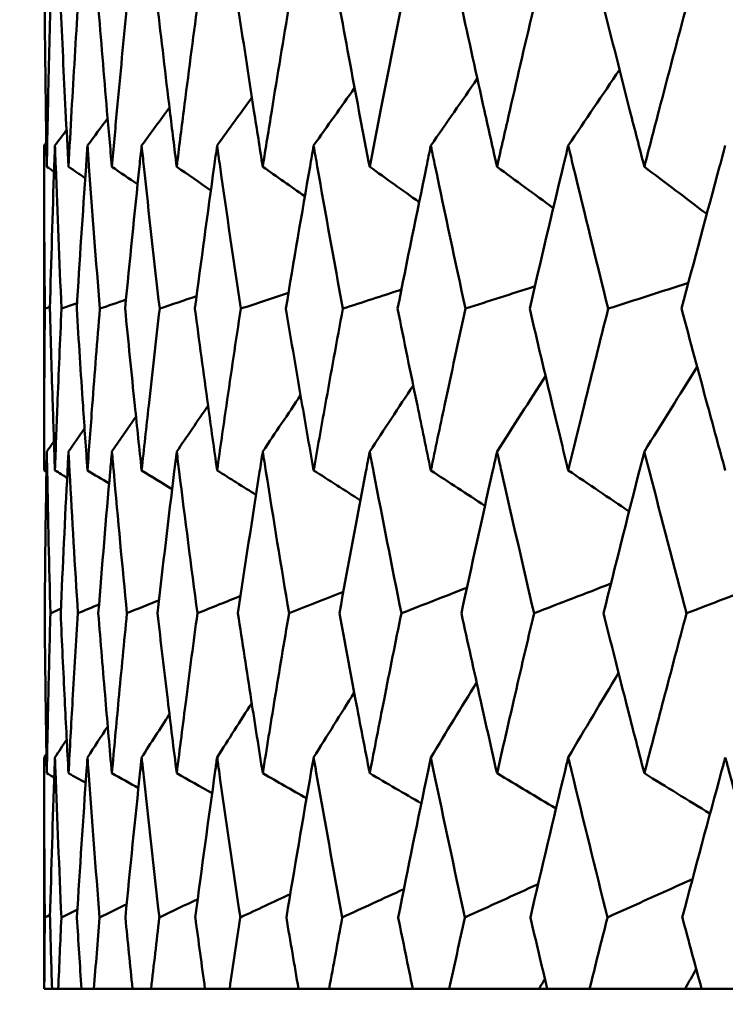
# Model space of a CAD drawing. Header units: millimetres. Extents: x 61 to 1929, y 482 to 2664.
# Tile 175 of 219: x 1225.09 to 1227.65, y 562.2 to 565.78. Entities that reach past the tile are written whole.
import ezdxf

# ---------------------------------------------------------------- set-up
doc = ezdxf.new("R2010")
doc.units = ezdxf.units.MM
doc.header["$LTSCALE"] = 10
doc.layers.add('Widoczne (ISO)', color=7, linetype='Continuous', lineweight=50)

msp = doc.modelspace()

# ---------------------------------------------------------------- linework, layer by layer
at = {"layer": 'Widoczne (ISO)'}
for p, q in [((1225.1742, 564.1399), (1225.1742, 565.3196)), ((1225.1742, 562.2569), (1225.1742, 563.0972)), ((1225.1742, 562.2569), (1225.175, 562.2569)), ((1225.2032, 562.2569), (1225.175, 562.2569)), ((1225.2032, 562.2569), (1225.2258, 562.2569)), ((1225.3101, 562.2569), (1225.2258, 562.2569)), ((1225.3101, 562.2569), (1225.3553, 562.2569)), ((1225.4955, 562.2569), (1225.3553, 562.2569)), ((1225.4955, 562.2569), (1225.5631, 562.2569)), ((1225.7585, 562.2569), (1225.5631, 562.2569)), ((1225.7585, 562.2569), (1225.8482, 562.2569)), ((1226.0981, 562.2569), (1225.8482, 562.2569)), ((1226.0981, 562.2569), (1226.2096, 562.2569)), ((1226.5131, 562.2569), (1226.2096, 562.2569)), ((1226.5131, 562.2569), (1226.6458, 562.2569)), ((1226.972, 562.2569), (1226.6458, 562.2569)), ((1227.0016, 562.2569), (1226.972, 562.2569)), ((1227.0016, 562.2569), (1227.1552, 562.2569)), ((1227.5025, 562.2569), (1227.1552, 562.2569)), ((1227.5619, 562.2569), (1227.5025, 562.2569)), ((1227.5619, 562.2569), (1227.7357, 562.2569))]:
    msp.add_line(p, q, dxfattribs=at)
msp.add_circle((1245.1742, 532.2569), 50, dxfattribs=at)
for points, knots in [([(1225.1763, 565.8348), (1225.1774, 565.7051), (1225.1789, 565.5754), (1225.1818, 565.378), (1225.1829, 565.3103), (1225.1841, 565.2426)], [0.01681985, 0.01681985, 0.01681985, 0.01681985, 0.06159108, 0.06159108, 0.08495433, 0.08495433, 0.08495433, 0.08495433]), ([(1225.1841, 565.2426), (1225.1853, 565.3103), (1225.1866, 565.378), (1225.1908, 565.5753), (1225.194, 565.7051), (1225.1975, 565.8348)], [0.03825175, 0.03825175, 0.03825175, 0.03825175, 0.06160817, 0.06160817, 0.10638617, 0.10638617, 0.10638617, 0.10638617]), ([(1225.2341, 565.8348), (1225.2398, 565.7051), (1225.2459, 565.5754), (1225.2558, 565.378), (1225.2594, 565.3103), (1225.263, 565.2426)], [0.01681985, 0.01681985, 0.01681985, 0.01681985, 0.06159108, 0.06159108, 0.08495433, 0.08495433, 0.08495433, 0.08495433]), ([(1225.263, 565.2426), (1225.2666, 565.3103), (1225.2703, 565.378), (1225.2816, 565.5753), (1225.2893, 565.7051), (1225.2975, 565.8348)], [0.03825175, 0.03825175, 0.03825175, 0.03825175, 0.06160817, 0.06160817, 0.10638617, 0.10638617, 0.10638617, 0.10638617]), ([(1225.3705, 565.8348), (1225.3809, 565.7051), (1225.3916, 565.5754), (1225.4085, 565.378), (1225.4144, 565.3103), (1225.4205, 565.2426)], [0.01681985, 0.01681985, 0.01681985, 0.01681985, 0.06159108, 0.06159108, 0.08495433, 0.08495433, 0.08495433, 0.08495433]), ([(1225.4205, 565.2426), (1225.4265, 565.3103), (1225.4326, 565.378), (1225.4508, 565.5753), (1225.4632, 565.7051), (1225.476, 565.8348)], [0.03825175, 0.03825175, 0.03825175, 0.03825175, 0.06160817, 0.06160817, 0.10638617, 0.10638617, 0.10638617, 0.10638617]), ([(1225.5851, 565.8348), (1225.6, 565.7051), (1225.6153, 565.5754), (1225.6392, 565.378), (1225.6475, 565.3103), (1225.6559, 565.2426)], [0.01681985, 0.01681985, 0.01681985, 0.01681985, 0.06159108, 0.06159108, 0.08495433, 0.08495433, 0.08495433, 0.08495433]), ([(1225.6559, 565.2426), (1225.6643, 565.3103), (1225.6728, 565.378), (1225.6979, 565.5753), (1225.7149, 565.7051), (1225.7322, 565.8348)], [0.03825175, 0.03825175, 0.03825175, 0.03825175, 0.06160817, 0.06160817, 0.10638617, 0.10638617, 0.10638617, 0.10638617]), ([(1225.8771, 565.8348), (1225.8965, 565.7051), (1225.9162, 565.5754), (1225.947, 565.378), (1225.9576, 565.3103), (1225.9684, 565.2426)], [0.01681985, 0.01681985, 0.01681985, 0.01681985, 0.06159108, 0.06159108, 0.08495433, 0.08495433, 0.08495433, 0.08495433]), ([(1225.9684, 565.2426), (1225.9791, 565.3103), (1225.99, 565.378), (1226.0219, 565.5753), (1226.0433, 565.7051), (1226.0651, 565.8348)], [0.03825175, 0.03825175, 0.03825175, 0.03825175, 0.06160817, 0.06160817, 0.10638617, 0.10638617, 0.10638617, 0.10638617]), ([(1226.2451, 565.8348), (1226.269, 565.7051), (1226.2932, 565.5754), (1226.3306, 565.378), (1226.3436, 565.3103), (1226.3566, 565.2426)], [0.01681985, 0.01681985, 0.01681985, 0.01681985, 0.06159108, 0.06159108, 0.08495433, 0.08495433, 0.08495433, 0.08495433]), ([(1226.3566, 565.2426), (1226.3697, 565.3103), (1226.3828, 565.378), (1226.4215, 565.5753), (1226.4473, 565.7051), (1226.4734, 565.8348)], [0.03825175, 0.03825175, 0.03825175, 0.03825175, 0.06160817, 0.06160817, 0.10638617, 0.10638617, 0.10638617, 0.10638617]), ([(1226.6879, 565.8348), (1226.7161, 565.7051), (1226.7446, 565.5754), (1226.7886, 565.378), (1226.8038, 565.3103), (1226.8191, 565.2426)], [0.01681985, 0.01681985, 0.01681985, 0.01681985, 0.06159108, 0.06159108, 0.08495433, 0.08495433, 0.08495433, 0.08495433]), ([(1226.8191, 565.2426), (1226.8344, 565.3103), (1226.8498, 565.378), (1226.895, 565.5753), (1226.9251, 565.7051), (1226.9556, 565.8348)], [0.03825175, 0.03825175, 0.03825175, 0.03825175, 0.06160817, 0.06160817, 0.10638617, 0.10638617, 0.10638617, 0.10638617]), ([(1227.2036, 565.8348), (1227.236, 565.7051), (1227.2688, 565.5754), (1227.3192, 565.378), (1227.3366, 565.3103), (1227.3541, 565.2426)], [0.01681985, 0.01681985, 0.01681985, 0.01681985, 0.06159108, 0.06159108, 0.08495433, 0.08495433, 0.08495433, 0.08495433]), ([(1227.3541, 565.2426), (1227.3716, 565.3103), (1227.3892, 565.378), (1227.4408, 565.5753), (1227.475, 565.7051), (1227.5096, 565.8348)], [0.03825175, 0.03825175, 0.03825175, 0.03825175, 0.06160817, 0.06160817, 0.10638617, 0.10638617, 0.10638617, 0.10638617]), ([(1225.177, 564.7273), (1225.1754, 564.8995), (1225.1745, 565.0717), (1225.1742, 565.2692), (1225.1742, 565.2944), (1225.1742, 565.3196)], [0.02530969, 0.02530969, 0.02530969, 0.02530969, 0.08465152, 0.08465152, 0.09334823, 0.09334823, 0.09334823, 0.09334823]), ([(1225.2137, 565.3196), (1225.2128, 565.2945), (1225.2119, 565.2693), (1225.2052, 565.0719), (1225.2, 564.8996), (1225.1955, 564.7273)], [0.07597559, 0.07597559, 0.07597559, 0.07597559, 0.08464777, 0.08464777, 0.14401425, 0.14401425, 0.14401425, 0.14401425]), ([(1225.2375, 564.7273), (1225.2298, 564.8995), (1225.2227, 565.0717), (1225.2155, 565.2692), (1225.2146, 565.2944), (1225.2137, 565.3196)], [0.02530969, 0.02530969, 0.02530969, 0.02530969, 0.08465152, 0.08465152, 0.09334823, 0.09334823, 0.09334823, 0.09334823]), ([(1225.3319, 565.3196), (1225.3301, 565.2945), (1225.3284, 565.2693), (1225.3146, 565.0719), (1225.3033, 564.8996), (1225.2927, 564.7273)], [0.07597559, 0.07597559, 0.07597559, 0.07597559, 0.08464777, 0.08464777, 0.14401425, 0.14401425, 0.14401425, 0.14401425]), ([(1225.3767, 564.7273), (1225.3629, 564.8995), (1225.3498, 565.0717), (1225.3355, 565.2692), (1225.3337, 565.2944), (1225.3319, 565.3196)], [0.02530969, 0.02530969, 0.02530969, 0.02530969, 0.08465152, 0.08465152, 0.09334823, 0.09334823, 0.09334823, 0.09334823]), ([(1225.5285, 565.3196), (1225.5258, 565.2945), (1225.5232, 565.2693), (1225.5025, 565.0719), (1225.4851, 564.8996), (1225.4685, 564.7273)], [0.07597559, 0.07597559, 0.07597559, 0.07597559, 0.08464777, 0.08464777, 0.14401425, 0.14401425, 0.14401425, 0.14401425]), ([(1225.594, 564.7273), (1225.5741, 564.8995), (1225.555, 565.0717), (1225.5338, 565.2692), (1225.5312, 565.2944), (1225.5285, 565.3196)], [0.02530969, 0.02530969, 0.02530969, 0.02530969, 0.08465152, 0.08465152, 0.09334823, 0.09334823, 0.09334823, 0.09334823]), ([(1225.8026, 565.3196), (1225.799, 565.2945), (1225.7955, 565.2693), (1225.768, 565.0719), (1225.7446, 564.8996), (1225.722, 564.7273)], [0.07597559, 0.07597559, 0.07597559, 0.07597559, 0.08464777, 0.08464777, 0.14401425, 0.14401425, 0.14401425, 0.14401425]), ([(1225.8885, 564.7273), (1225.8628, 564.8995), (1225.8377, 565.0717), (1225.8097, 565.2692), (1225.8061, 565.2944), (1225.8026, 565.3196)], [0.02530969, 0.02530969, 0.02530969, 0.02530969, 0.08465152, 0.08465152, 0.09334823, 0.09334823, 0.09334823, 0.09334823]), ([(1226.1531, 565.3196), (1226.1487, 565.2945), (1226.1443, 565.2693), (1226.1101, 565.0719), (1226.0808, 564.8996), (1226.0523, 564.7273)], [0.07597559, 0.07597559, 0.07597559, 0.07597559, 0.08464777, 0.08464777, 0.14401425, 0.14401425, 0.14401425, 0.14401425]), ([(1226.2592, 564.7273), (1226.2276, 564.8995), (1226.1966, 565.0717), (1226.1619, 565.2692), (1226.1575, 565.2944), (1226.1531, 565.3196)], [0.02530969, 0.02530969, 0.02530969, 0.02530969, 0.08465152, 0.08465152, 0.09334823, 0.09334823, 0.09334823, 0.09334823]), ([(1226.5787, 565.3196), (1226.5735, 565.2945), (1226.5682, 565.2693), (1226.5274, 565.0719), (1226.4924, 564.8996), (1226.458, 564.7273)], [0.07597559, 0.07597559, 0.07597559, 0.07597559, 0.08464777, 0.08464777, 0.14401425, 0.14401425, 0.14401425, 0.14401425]), ([(1226.7046, 564.7273), (1226.6672, 564.8995), (1226.6305, 565.0717), (1226.5892, 565.2692), (1226.5839, 565.2944), (1226.5787, 565.3196)], [0.02530969, 0.02530969, 0.02530969, 0.02530969, 0.08465152, 0.08465152, 0.09334823, 0.09334823, 0.09334823, 0.09334823]), ([(1227.0777, 565.3196), (1227.0716, 565.2945), (1227.0656, 565.2693), (1227.0183, 565.0719), (1226.9776, 564.8996), (1226.9377, 564.7273)], [0.07597559, 0.07597559, 0.07597559, 0.07597559, 0.08464777, 0.08464777, 0.14401425, 0.14401425, 0.14401425, 0.14401425]), ([(1227.2228, 564.7273), (1227.1799, 564.8995), (1227.1376, 565.0717), (1227.0898, 565.2692), (1227.0838, 565.2944), (1227.0777, 565.3196)], [0.02530969, 0.02530969, 0.02530969, 0.02530969, 0.08465152, 0.08465152, 0.09334823, 0.09334823, 0.09334823, 0.09334823]), ([(1227.6481, 565.3196), (1227.6412, 565.2945), (1227.6344, 565.2693), (1227.5808, 565.0719), (1227.5347, 564.8996), (1227.4892, 564.7273)], [0.07597559, 0.07597559, 0.07597559, 0.07597559, 0.08464777, 0.08464777, 0.14401425, 0.14401425, 0.14401425, 0.14401425]), ([(1225.1742, 564.1399), (1225.1742, 564.2183), (1225.1744, 564.2968), (1225.1751, 564.4926), (1225.1759, 564.61), (1225.177, 564.7273)], [0.03448054, 0.03448054, 0.03448054, 0.03448054, 0.06157222, 0.06157222, 0.10209717, 0.10209717, 0.10209717, 0.10209717]), ([(1225.1955, 564.7273), (1225.1985, 564.61), (1225.202, 564.4926), (1225.2082, 564.2968), (1225.2109, 564.2184), (1225.2137, 564.1399)], [0.02104899, 0.02104899, 0.02104899, 0.02104899, 0.0615671, 0.0615671, 0.08866561, 0.08866561, 0.08866561, 0.08866561]), ([(1225.2137, 564.1399), (1225.2165, 564.2183), (1225.2195, 564.2968), (1225.2272, 564.4926), (1225.2322, 564.61), (1225.2375, 564.7273)], [0.03448054, 0.03448054, 0.03448054, 0.03448054, 0.06157222, 0.06157222, 0.10209717, 0.10209717, 0.10209717, 0.10209717]), ([(1225.2927, 564.7273), (1225.3, 564.61), (1225.3076, 564.4926), (1225.3209, 564.2968), (1225.3263, 564.2184), (1225.3319, 564.1399)], [0.02104899, 0.02104899, 0.02104899, 0.02104899, 0.0615671, 0.0615671, 0.08866561, 0.08866561, 0.08866561, 0.08866561]), ([(1225.3319, 564.1399), (1225.3375, 564.2183), (1225.3433, 564.2968), (1225.358, 564.4926), (1225.3672, 564.61), (1225.3767, 564.7273)], [0.03448054, 0.03448054, 0.03448054, 0.03448054, 0.06157222, 0.06157222, 0.10209717, 0.10209717, 0.10209717, 0.10209717]), ([(1225.4685, 564.7273), (1225.4799, 564.61), (1225.4917, 564.4926), (1225.5119, 564.2968), (1225.5201, 564.2184), (1225.5285, 564.1399)], [0.02104899, 0.02104899, 0.02104899, 0.02104899, 0.0615671, 0.0615671, 0.08866561, 0.08866561, 0.08866561, 0.08866561]), ([(1225.5285, 564.1399), (1225.5369, 564.2183), (1225.5454, 564.2968), (1225.567, 564.4926), (1225.5803, 564.61), (1225.594, 564.7273)], [0.03448054, 0.03448054, 0.03448054, 0.03448054, 0.06157222, 0.06157222, 0.10209717, 0.10209717, 0.10209717, 0.10209717]), ([(1225.722, 564.7273), (1225.7376, 564.61), (1225.7534, 564.4926), (1225.7805, 564.2968), (1225.7914, 564.2184), (1225.8026, 564.1399)], [0.02104899, 0.02104899, 0.02104899, 0.02104899, 0.0615671, 0.0615671, 0.08866561, 0.08866561, 0.08866561, 0.08866561]), ([(1225.8026, 564.1399), (1225.8137, 564.2183), (1225.825, 564.2968), (1225.8534, 564.4926), (1225.8708, 564.61), (1225.8885, 564.7273)], [0.03448054, 0.03448054, 0.03448054, 0.03448054, 0.06157222, 0.06157222, 0.10209717, 0.10209717, 0.10209717, 0.10209717]), ([(1226.0523, 564.7273), (1226.0719, 564.61), (1226.0918, 564.4926), (1226.1256, 564.2968), (1226.1393, 564.2184), (1226.1531, 564.1399)], [0.02104899, 0.02104899, 0.02104899, 0.02104899, 0.0615671, 0.0615671, 0.08866561, 0.08866561, 0.08866561, 0.08866561]), ([(1226.1531, 564.1399), (1226.1669, 564.2183), (1226.1809, 564.2968), (1226.2161, 564.4926), (1226.2375, 564.61), (1226.2592, 564.7273)], [0.03448054, 0.03448054, 0.03448054, 0.03448054, 0.06157222, 0.06157222, 0.10209717, 0.10209717, 0.10209717, 0.10209717]), ([(1226.458, 564.7273), (1226.4816, 564.61), (1226.5055, 564.4926), (1226.5459, 564.2968), (1226.5622, 564.2184), (1226.5787, 564.1399)], [0.02104899, 0.02104899, 0.02104899, 0.02104899, 0.0615671, 0.0615671, 0.08866561, 0.08866561, 0.08866561, 0.08866561]), ([(1226.5787, 564.1399), (1226.5952, 564.2183), (1226.6118, 564.2968), (1226.6536, 564.4926), (1226.6789, 564.61), (1226.7046, 564.7273)], [0.03448054, 0.03448054, 0.03448054, 0.03448054, 0.06157222, 0.06157222, 0.10209717, 0.10209717, 0.10209717, 0.10209717]), ([(1226.9377, 564.7273), (1226.9651, 564.61), (1226.9929, 564.4926), (1227.0397, 564.2968), (1227.0586, 564.2184), (1227.0777, 564.1399)], [0.02104899, 0.02104899, 0.02104899, 0.02104899, 0.0615671, 0.0615671, 0.08866561, 0.08866561, 0.08866561, 0.08866561]), ([(1227.0777, 564.1399), (1227.0967, 564.2183), (1227.1159, 564.2968), (1227.1641, 564.4926), (1227.1933, 564.61), (1227.2228, 564.7273)], [0.03448054, 0.03448054, 0.03448054, 0.03448054, 0.06157222, 0.06157222, 0.10209717, 0.10209717, 0.10209717, 0.10209717]), ([(1227.4892, 564.7273), (1227.5205, 564.61), (1227.552, 564.4926), (1227.6051, 564.2968), (1227.6265, 564.2184), (1227.6481, 564.1399)], [0.02104899, 0.02104899, 0.02104899, 0.02104899, 0.0615671, 0.0615671, 0.08866561, 0.08866561, 0.08866561, 0.08866561]), ([(1225.1841, 564.2082), (1225.1837, 564.184), (1225.1833, 564.1599), (1225.18, 563.9641), (1225.1779, 563.7924), (1225.1764, 563.6208)], [0.0806421, 0.0806421, 0.0806421, 0.0806421, 0.08897282, 0.08897282, 0.14811965, 0.14811965, 0.14811965, 0.14811965]), ([(1225.1973, 563.6208), (1225.1926, 563.7923), (1225.1887, 563.9639), (1225.185, 564.1597), (1225.1845, 564.1839), (1225.1841, 564.2082)], [0.02983351, 0.02983351, 0.02983351, 0.02983351, 0.0889495, 0.0889495, 0.09731113, 0.09731113, 0.09731113, 0.09731113]), ([(1225.263, 564.2082), (1225.2617, 564.184), (1225.2604, 564.1599), (1225.2502, 563.9641), (1225.242, 563.7924), (1225.2345, 563.6208)], [0.0806421, 0.0806421, 0.0806421, 0.0806421, 0.08897282, 0.08897282, 0.14811965, 0.14811965, 0.14811965, 0.14811965]), ([(1225.297, 563.6208), (1225.2863, 563.7923), (1225.2762, 563.9639), (1225.2656, 564.1597), (1225.2643, 564.1839), (1225.263, 564.2082)], [0.02983351, 0.02983351, 0.02983351, 0.02983351, 0.0889495, 0.0889495, 0.09731113, 0.09731113, 0.09731113, 0.09731113]), ([(1225.4205, 564.2082), (1225.4183, 564.184), (1225.4162, 564.1599), (1225.3991, 563.9641), (1225.3848, 563.7924), (1225.3712, 563.6208)], [0.0806421, 0.0806421, 0.0806421, 0.0806421, 0.08897282, 0.08897282, 0.14811965, 0.14811965, 0.14811965, 0.14811965]), ([(1225.4751, 563.6208), (1225.4584, 563.7923), (1225.4423, 563.9639), (1225.4248, 564.1597), (1225.4226, 564.1839), (1225.4205, 564.2082)], [0.02983351, 0.02983351, 0.02983351, 0.02983351, 0.0889495, 0.0889495, 0.09731113, 0.09731113, 0.09731113, 0.09731113]), ([(1225.6559, 564.2082), (1225.6529, 564.184), (1225.6499, 564.1599), (1225.626, 563.9641), (1225.6057, 563.7924), (1225.5861, 563.6208)], [0.0806421, 0.0806421, 0.0806421, 0.0806421, 0.08897282, 0.08897282, 0.14811965, 0.14811965, 0.14811965, 0.14811965]), ([(1225.731, 563.6208), (1225.7083, 563.7923), (1225.6863, 563.9639), (1225.6619, 564.1597), (1225.6589, 564.1839), (1225.6559, 564.2082)], [0.02983351, 0.02983351, 0.02983351, 0.02983351, 0.0889495, 0.0889495, 0.09731113, 0.09731113, 0.09731113, 0.09731113]), ([(1225.9684, 564.2082), (1225.9645, 564.184), (1225.9607, 564.1599), (1225.9301, 563.9641), (1225.9039, 563.7924), (1225.8783, 563.6208)], [0.0806421, 0.0806421, 0.0806421, 0.0806421, 0.08897282, 0.08897282, 0.14811965, 0.14811965, 0.14811965, 0.14811965]), ([(1226.0637, 563.6208), (1226.0351, 563.7923), (1226.0071, 563.9639), (1225.976, 564.1597), (1225.9722, 564.1839), (1225.9684, 564.2082)], [0.02983351, 0.02983351, 0.02983351, 0.02983351, 0.0889495, 0.0889495, 0.09731113, 0.09731113, 0.09731113, 0.09731113]), ([(1226.3566, 564.2082), (1226.352, 564.184), (1226.3474, 564.1599), (1226.3101, 563.9641), (1226.2781, 563.7924), (1226.2467, 563.6208)], [0.0806421, 0.0806421, 0.0806421, 0.0806421, 0.08897282, 0.08897282, 0.14811965, 0.14811965, 0.14811965, 0.14811965]), ([(1226.4717, 563.6208), (1226.4373, 563.7923), (1226.4036, 563.9639), (1226.3659, 564.1597), (1226.3613, 564.1839), (1226.3566, 564.2082)], [0.02983351, 0.02983351, 0.02983351, 0.02983351, 0.0889495, 0.0889495, 0.09731113, 0.09731113, 0.09731113, 0.09731113]), ([(1226.8191, 564.2082), (1226.8137, 564.184), (1226.8083, 564.1599), (1226.7645, 563.9641), (1226.7268, 563.7924), (1226.6898, 563.6208)], [0.0806421, 0.0806421, 0.0806421, 0.0806421, 0.08897282, 0.08897282, 0.14811965, 0.14811965, 0.14811965, 0.14811965]), ([(1226.9536, 563.6208), (1226.9136, 563.7923), (1226.8742, 563.9639), (1226.83, 564.1597), (1226.8246, 564.1839), (1226.8191, 564.2082)], [0.02983351, 0.02983351, 0.02983351, 0.02983351, 0.0889495, 0.0889495, 0.09731113, 0.09731113, 0.09731113, 0.09731113]), ([(1227.3541, 564.2082), (1227.3479, 564.184), (1227.3417, 564.1599), (1227.2916, 563.9641), (1227.2484, 563.7924), (1227.2058, 563.6208)], [0.0806421, 0.0806421, 0.0806421, 0.0806421, 0.08897282, 0.08897282, 0.14811965, 0.14811965, 0.14811965, 0.14811965]), ([(1227.5073, 563.6208), (1227.4619, 563.7923), (1227.417, 563.9639), (1227.3666, 564.1597), (1227.3603, 564.1839), (1227.3541, 564.2082)], [0.02983351, 0.02983351, 0.02983351, 0.02983351, 0.0889495, 0.0889495, 0.09731113, 0.09731113, 0.09731113, 0.09731113]), ([(1225.1764, 563.6208), (1225.1773, 563.516), (1225.1785, 563.4111), (1225.1811, 563.2173), (1225.1825, 563.1284), (1225.1841, 563.0395)], [0.02528165, 0.02528165, 0.02528165, 0.02528165, 0.06150593, 0.06150593, 0.09223152, 0.09223152, 0.09223152, 0.09223152]), ([(1225.1841, 563.0395), (1225.1857, 563.1284), (1225.1875, 563.2173), (1225.1918, 563.4111), (1225.1944, 563.5159), (1225.1973, 563.6208)], [0.03078053, 0.03078053, 0.03078053, 0.03078053, 0.06149921, 0.06149921, 0.09773041, 0.09773041, 0.09773041, 0.09773041]), ([(1225.2345, 563.6208), (1225.2391, 563.516), (1225.244, 563.4111), (1225.2536, 563.2173), (1225.2582, 563.1284), (1225.263, 563.0395)], [0.02528165, 0.02528165, 0.02528165, 0.02528165, 0.06150593, 0.06150593, 0.09223152, 0.09223152, 0.09223152, 0.09223152]), ([(1225.263, 563.0395), (1225.2678, 563.1284), (1225.2727, 563.2173), (1225.284, 563.4111), (1225.2904, 563.5159), (1225.297, 563.6208)], [0.03078053, 0.03078053, 0.03078053, 0.03078053, 0.06149921, 0.06149921, 0.09773041, 0.09773041, 0.09773041, 0.09773041]), ([(1225.3712, 563.6208), (1225.3796, 563.516), (1225.3883, 563.4111), (1225.4047, 563.2173), (1225.4125, 563.1284), (1225.4205, 563.0395)], [0.02528165, 0.02528165, 0.02528165, 0.02528165, 0.06150593, 0.06150593, 0.09223152, 0.09223152, 0.09223152, 0.09223152]), ([(1225.4205, 563.0395), (1225.4284, 563.1284), (1225.4366, 563.2173), (1225.4547, 563.4111), (1225.4648, 563.5159), (1225.4751, 563.6208)], [0.03078053, 0.03078053, 0.03078053, 0.03078053, 0.06149921, 0.06149921, 0.09773041, 0.09773041, 0.09773041, 0.09773041]), ([(1225.5861, 563.6208), (1225.5982, 563.516), (1225.6106, 563.4111), (1225.6339, 563.2173), (1225.6448, 563.1284), (1225.6559, 563.0395)], [0.02528165, 0.02528165, 0.02528165, 0.02528165, 0.06150593, 0.06150593, 0.09223152, 0.09223152, 0.09223152, 0.09223152]), ([(1225.6559, 563.0395), (1225.667, 563.1284), (1225.6783, 563.2173), (1225.7032, 563.4111), (1225.717, 563.5159), (1225.731, 563.6208)], [0.03078053, 0.03078053, 0.03078053, 0.03078053, 0.06149921, 0.06149921, 0.09773041, 0.09773041, 0.09773041, 0.09773041]), ([(1225.8783, 563.6208), (1225.8941, 563.516), (1225.9101, 563.4111), (1225.9402, 563.2173), (1225.9542, 563.1284), (1225.9684, 563.0395)], [0.02528165, 0.02528165, 0.02528165, 0.02528165, 0.06150593, 0.06150593, 0.09223152, 0.09223152, 0.09223152, 0.09223152]), ([(1225.9684, 563.0395), (1225.9825, 563.1284), (1225.9969, 563.2173), (1226.0286, 563.4111), (1226.046, 563.5159), (1226.0637, 563.6208)], [0.03078053, 0.03078053, 0.03078053, 0.03078053, 0.06149921, 0.06149921, 0.09773041, 0.09773041, 0.09773041, 0.09773041]), ([(1226.2467, 563.6208), (1226.266, 563.516), (1226.2856, 563.4111), (1226.3224, 563.2173), (1226.3394, 563.1284), (1226.3566, 563.0395)], [0.02528165, 0.02528165, 0.02528165, 0.02528165, 0.06150593, 0.06150593, 0.09223152, 0.09223152, 0.09223152, 0.09223152]), ([(1226.3566, 563.0395), (1226.3738, 563.1284), (1226.3912, 563.2173), (1226.4295, 563.4111), (1226.4505, 563.5159), (1226.4717, 563.6208)], [0.03078053, 0.03078053, 0.03078053, 0.03078053, 0.06149921, 0.06149921, 0.09773041, 0.09773041, 0.09773041, 0.09773041]), ([(1226.6898, 563.6208), (1226.7126, 563.516), (1226.7357, 563.4111), (1226.7789, 563.2173), (1226.7989, 563.1284), (1226.8191, 563.0395)], [0.02528165, 0.02528165, 0.02528165, 0.02528165, 0.06150593, 0.06150593, 0.09223152, 0.09223152, 0.09223152, 0.09223152]), ([(1226.8191, 563.0395), (1226.8393, 563.1284), (1226.8597, 563.2173), (1226.9044, 563.4111), (1226.9289, 563.5159), (1226.9536, 563.6208)], [0.03078053, 0.03078053, 0.03078053, 0.03078053, 0.06149921, 0.06149921, 0.09773041, 0.09773041, 0.09773041, 0.09773041]), ([(1227.2058, 563.6208), (1227.2321, 563.516), (1227.2586, 563.4111), (1227.3081, 563.2173), (1227.331, 563.1284), (1227.3541, 563.0395)], [0.02528165, 0.02528165, 0.02528165, 0.02528165, 0.06150593, 0.06150593, 0.09223152, 0.09223152, 0.09223152, 0.09223152]), ([(1227.3541, 563.0395), (1227.3772, 563.1284), (1227.4004, 563.2173), (1227.4514, 563.4111), (1227.4793, 563.5159), (1227.5073, 563.6208)], [0.03078053, 0.03078053, 0.03078053, 0.03078053, 0.06149921, 0.06149921, 0.09773041, 0.09773041, 0.09773041, 0.09773041]), ([(1225.1769, 562.5162), (1225.1753, 562.6935), (1225.1744, 562.8708), (1225.1742, 563.0645), (1225.1742, 563.0809), (1225.1742, 563.0972)], [0.0297954, 0.0297954, 0.0297954, 0.0297954, 0.09092493, 0.09092493, 0.09655955, 0.09655955, 0.09655955, 0.09655955]), ([(1225.2137, 563.0972), (1225.2131, 563.081), (1225.2125, 563.0647), (1225.2058, 562.871), (1225.2004, 562.6936), (1225.1957, 562.5162)], [0.0853813, 0.0853813, 0.0853813, 0.0853813, 0.09097809, 0.09097809, 0.15214536, 0.15214536, 0.15214536, 0.15214536]), ([(1225.237, 562.5162), (1225.2291, 562.6935), (1225.2219, 562.8708), (1225.2149, 563.0645), (1225.2143, 563.0809), (1225.2137, 563.0972)], [0.0297954, 0.0297954, 0.0297954, 0.0297954, 0.09092493, 0.09092493, 0.09655955, 0.09655955, 0.09655955, 0.09655955]), ([(1225.3319, 563.0972), (1225.3308, 563.081), (1225.3296, 563.0647), (1225.3161, 562.871), (1225.3044, 562.6936), (1225.2934, 562.5162)], [0.0853813, 0.0853813, 0.0853813, 0.0853813, 0.09097809, 0.09097809, 0.15214536, 0.15214536, 0.15214536, 0.15214536]), ([(1225.3758, 562.5162), (1225.3616, 562.6935), (1225.3481, 562.8708), (1225.3343, 563.0645), (1225.3331, 563.0809), (1225.3319, 563.0972)], [0.0297954, 0.0297954, 0.0297954, 0.0297954, 0.09092493, 0.09092493, 0.09655955, 0.09655955, 0.09655955, 0.09655955]), ([(1225.5285, 563.0972), (1225.5268, 563.081), (1225.525, 563.0647), (1225.5047, 562.871), (1225.4867, 562.6936), (1225.4695, 562.5162)], [0.0853813, 0.0853813, 0.0853813, 0.0853813, 0.09097809, 0.09097809, 0.15214536, 0.15214536, 0.15214536, 0.15214536]), ([(1225.5928, 562.5162), (1225.5723, 562.6935), (1225.5526, 562.8708), (1225.532, 563.0645), (1225.5302, 563.0809), (1225.5285, 563.0972)], [0.0297954, 0.0297954, 0.0297954, 0.0297954, 0.09092493, 0.09092493, 0.09655955, 0.09655955, 0.09655955, 0.09655955]), ([(1225.8026, 563.0972), (1225.8003, 563.081), (1225.798, 563.0647), (1225.7709, 562.871), (1225.7468, 562.6936), (1225.7234, 562.5162)], [0.0853813, 0.0853813, 0.0853813, 0.0853813, 0.09097809, 0.09097809, 0.15214536, 0.15214536, 0.15214536, 0.15214536]), ([(1225.887, 562.5162), (1225.8604, 562.6935), (1225.8346, 562.8708), (1225.8072, 563.0645), (1225.8049, 563.0809), (1225.8026, 563.0972)], [0.0297954, 0.0297954, 0.0297954, 0.0297954, 0.09092493, 0.09092493, 0.09655955, 0.09655955, 0.09655955, 0.09655955]), ([(1226.1531, 563.0972), (1226.1503, 563.081), (1226.1474, 563.0647), (1226.1137, 562.871), (1226.0835, 562.6936), (1226.054, 562.5162)], [0.0853813, 0.0853813, 0.0853813, 0.0853813, 0.09097809, 0.09097809, 0.15214536, 0.15214536, 0.15214536, 0.15214536]), ([(1226.2573, 562.5162), (1226.2247, 562.6935), (1226.1928, 562.8708), (1226.1588, 563.0645), (1226.156, 563.0809), (1226.1531, 563.0972)], [0.0297954, 0.0297954, 0.0297954, 0.0297954, 0.09092493, 0.09092493, 0.09655955, 0.09655955, 0.09655955, 0.09655955]), ([(1226.5787, 563.0972), (1226.5753, 563.081), (1226.5719, 563.0647), (1226.5317, 562.871), (1226.4956, 562.6936), (1226.4602, 562.5162)], [0.0853813, 0.0853813, 0.0853813, 0.0853813, 0.09097809, 0.09097809, 0.15214536, 0.15214536, 0.15214536, 0.15214536]), ([(1226.7023, 562.5162), (1226.6638, 562.6935), (1226.626, 562.8708), (1226.5855, 563.0645), (1226.5821, 563.0809), (1226.5787, 563.0972)], [0.0297954, 0.0297954, 0.0297954, 0.0297954, 0.09092493, 0.09092493, 0.09655955, 0.09655955, 0.09655955, 0.09655955]), ([(1227.0777, 563.0972), (1227.0738, 563.081), (1227.0699, 563.0647), (1227.0233, 562.871), (1226.9814, 562.6936), (1226.9401, 562.5162)], [0.0853813, 0.0853813, 0.0853813, 0.0853813, 0.09097809, 0.09097809, 0.15214536, 0.15214536, 0.15214536, 0.15214536]), ([(1227.2201, 562.5162), (1227.1759, 562.6935), (1227.1324, 562.8708), (1227.0856, 563.0645), (1227.0816, 563.0809), (1227.0777, 563.0972)], [0.0297954, 0.0297954, 0.0297954, 0.0297954, 0.09092493, 0.09092493, 0.09655955, 0.09655955, 0.09655955, 0.09655955]), ([(1227.6481, 563.0972), (1227.6437, 563.081), (1227.6392, 563.0647), (1227.5866, 562.871), (1227.539, 562.6936), (1227.492, 562.5162)], [0.0853813, 0.0853813, 0.0853813, 0.0853813, 0.09097809, 0.09097809, 0.15214536, 0.15214536, 0.15214536, 0.15214536]), ([(1227.8089, 562.5162), (1227.7591, 562.6935), (1227.7099, 562.8708), (1227.657, 563.0645), (1227.6525, 563.0809), (1227.6481, 563.0972)], [0.0297954, 0.0297954, 0.0297954, 0.0297954, 0.09092493, 0.09092493, 0.09655955, 0.09655955, 0.09655955, 0.09655955]), ([(1225.175, 562.2569), (1225.1755, 562.3428), (1225.1761, 562.4287), (1225.1769, 562.5151), (1225.1769, 562.5156), (1225.1769, 562.5162)], [0, 0, 0, 0, 0.02969567, 0.02969567, 0.02988021, 0.02988021, 0.02988021, 0.02988021]), ([(1225.1957, 562.5162), (1225.1958, 562.5156), (1225.1958, 562.5151), (1225.1981, 562.4287), (1225.2005, 562.3428), (1225.2032, 562.2569)], [0.02951568, 0.02951568, 0.02951568, 0.02951568, 0.02969929, 0.02969929, 0.05939589, 0.05939589, 0.05939589, 0.05939589]), ([(1225.2258, 562.2569), (1225.2294, 562.3428), (1225.2331, 562.4287), (1225.237, 562.5151), (1225.237, 562.5156), (1225.237, 562.5162)], [0, 0, 0, 0, 0.02969567, 0.02969567, 0.02988021, 0.02988021, 0.02988021, 0.02988021]), ([(1225.2934, 562.5162), (1225.2934, 562.5156), (1225.2935, 562.5151), (1225.2989, 562.4287), (1225.3044, 562.3428), (1225.3101, 562.2569)], [0.02951568, 0.02951568, 0.02951568, 0.02951568, 0.02969929, 0.02969929, 0.05939589, 0.05939589, 0.05939589, 0.05939589]), ([(1225.3553, 562.2569), (1225.3619, 562.3428), (1225.3687, 562.4287), (1225.3757, 562.5151), (1225.3758, 562.5156), (1225.3758, 562.5162)], [0, 0, 0, 0, 0.02969567, 0.02969567, 0.02988021, 0.02988021, 0.02988021, 0.02988021]), ([(1225.4695, 562.5162), (1225.4696, 562.5156), (1225.4696, 562.5151), (1225.4781, 562.4287), (1225.4867, 562.3428), (1225.4955, 562.2569)], [0.02951568, 0.02951568, 0.02951568, 0.02951568, 0.02969929, 0.02969929, 0.05939589, 0.05939589, 0.05939589, 0.05939589]), ([(1225.5631, 562.2569), (1225.5727, 562.3428), (1225.5826, 562.4287), (1225.5926, 562.5151), (1225.5927, 562.5156), (1225.5928, 562.5162)], [0, 0, 0, 0, 0.02969567, 0.02969567, 0.02988021, 0.02988021, 0.02988021, 0.02988021]), ([(1225.7234, 562.5162), (1225.7235, 562.5156), (1225.7235, 562.5151), (1225.7351, 562.4287), (1225.7467, 562.3428), (1225.7585, 562.2569)], [0.02951568, 0.02951568, 0.02951568, 0.02951568, 0.02969929, 0.02969929, 0.05939589, 0.05939589, 0.05939589, 0.05939589]), ([(1225.8482, 562.2569), (1225.8609, 562.3428), (1225.8737, 562.4287), (1225.8868, 562.5151), (1225.8869, 562.5156), (1225.887, 562.5162)], [0, 0, 0, 0, 0.02969567, 0.02969567, 0.02988021, 0.02988021, 0.02988021, 0.02988021]), ([(1226.054, 562.5162), (1226.0541, 562.5156), (1226.0542, 562.5151), (1226.0687, 562.4287), (1226.0834, 562.3428), (1226.0981, 562.2569)], [0.02951568, 0.02951568, 0.02951568, 0.02951568, 0.02969929, 0.02969929, 0.05939589, 0.05939589, 0.05939589, 0.05939589]), ([(1226.2096, 562.2569), (1226.2252, 562.3428), (1226.241, 562.4287), (1226.2571, 562.5151), (1226.2572, 562.5156), (1226.2573, 562.5162)], [0, 0, 0, 0, 0.02969567, 0.02969567, 0.02988021, 0.02988021, 0.02988021, 0.02988021]), ([(1226.4602, 562.5162), (1226.4603, 562.5156), (1226.4604, 562.5151), (1226.4778, 562.4287), (1226.4954, 562.3428), (1226.5131, 562.2569)], [0.02951568, 0.02951568, 0.02951568, 0.02951568, 0.02969929, 0.02969929, 0.05939589, 0.05939589, 0.05939589, 0.05939589]), ([(1226.6458, 562.2569), (1226.6644, 562.3428), (1226.6831, 562.4287), (1226.702, 562.5151), (1226.7021, 562.5156), (1226.7023, 562.5162)], [0, 0, 0, 0, 0.02969567, 0.02969567, 0.02988021, 0.02988021, 0.02988021, 0.02988021]), ([(1226.9401, 562.5162), (1226.9402, 562.5156), (1226.9404, 562.5151), (1226.9607, 562.4287), (1226.9811, 562.3428), (1227.0016, 562.2569)], [0.02951568, 0.02951568, 0.02951568, 0.02951568, 0.02969929, 0.02969929, 0.05939589, 0.05939589, 0.05939589, 0.05939589]), ([(1227.1552, 562.2569), (1227.1766, 562.3428), (1227.1981, 562.4287), (1227.2199, 562.5151), (1227.22, 562.5156), (1227.2201, 562.5162)], [0, 0, 0, 0, 0.02969567, 0.02969567, 0.02988021, 0.02988021, 0.02988021, 0.02988021]), ([(1227.492, 562.5162), (1227.4922, 562.5156), (1227.4923, 562.5151), (1227.5155, 562.4287), (1227.5386, 562.3428), (1227.5619, 562.2569)], [0.02951568, 0.02951568, 0.02951568, 0.02951568, 0.02969929, 0.02969929, 0.05939589, 0.05939589, 0.05939589, 0.05939589])]:
    msp.add_open_spline(points, degree=3, knots=knots, dxfattribs=at)
for points in [[(1227.0777, 565.3196), (1227.1396, 565.4116), (1227.2017, 565.5034), (1227.2639, 565.5951)], [(1226.5787, 565.3196), (1226.6349, 565.4007), (1226.6912, 565.4818), (1226.7475, 565.5628)], [(1226.1531, 565.3196), (1226.2026, 565.3896), (1226.2523, 565.4595), (1226.302, 565.5293)], [(1225.8026, 565.3196), (1225.8446, 565.3779), (1225.8867, 565.4362), (1225.9289, 565.4944)], [(1225.5285, 565.3196), (1225.5621, 565.3656), (1225.5958, 565.4116), (1225.6296, 565.4576)], [(1225.3319, 565.3196), (1225.3563, 565.3526), (1225.3807, 565.3855), (1225.405, 565.4185)], [(1225.2137, 565.3196), (1225.2278, 565.3386), (1225.2419, 565.3575), (1225.256, 565.3765)], [(1225.1742, 565.3196), (1225.177, 565.3234), (1225.1798, 565.3271), (1225.1826, 565.3308)], [(1225.1841, 565.2426), (1225.1929, 565.2367), (1225.2016, 565.2308), (1225.2104, 565.2249)], [(1225.263, 565.2426), (1225.2832, 565.2289), (1225.3034, 565.2152), (1225.3237, 565.2015)], [(1225.4205, 565.2426), (1225.4515, 565.2214), (1225.4826, 565.2002), (1225.5137, 565.179)], [(1225.6559, 565.2426), (1225.6972, 565.2141), (1225.7386, 565.1855), (1225.7799, 565.157)], [(1225.9684, 565.2426), (1226.0193, 565.2069), (1226.0702, 565.1711), (1226.1212, 565.1354)], [(1226.3566, 565.2426), (1226.4165, 565.1997), (1226.4763, 565.1569), (1226.5362, 565.114)], [(1226.8191, 565.2426), (1226.8872, 565.1926), (1226.9553, 565.1426), (1227.0234, 565.0927)], [(1227.3541, 565.2426), (1227.4297, 565.1854), (1227.5053, 565.1283), (1227.5809, 565.0712)], [(1226.4719, 564.7965), (1226.401, 564.7735), (1226.3301, 564.7504), (1226.2592, 564.7273)], [(1226.9565, 564.8085), (1226.8725, 564.7814), (1226.7886, 564.7544), (1226.7046, 564.7273)], [(1227.5139, 564.8205), (1227.4169, 564.7895), (1227.3198, 564.7584), (1227.2228, 564.7273)], [(1225.4717, 564.76), (1225.44, 564.7491), (1225.4083, 564.7382), (1225.3767, 564.7273)], [(1225.7279, 564.7724), (1225.6833, 564.7574), (1225.6386, 564.7423), (1225.594, 564.7273)], [(1226.0618, 564.7845), (1226.004, 564.7655), (1225.9463, 564.7464), (1225.8885, 564.7273)], [(1225.1956, 564.7341), (1225.1894, 564.7319), (1225.1832, 564.7296), (1225.177, 564.7273)], [(1225.294, 564.7473), (1225.2752, 564.7406), (1225.2563, 564.734), (1225.2375, 564.7273)], [(1227.3541, 564.2082), (1227.4179, 564.3108), (1227.4818, 564.4132), (1227.5459, 564.5155)], [(1226.8191, 564.2082), (1226.8778, 564.2997), (1226.9365, 564.3911), (1226.9954, 564.4824)], [(1226.3566, 564.2082), (1226.4092, 564.2883), (1226.4619, 564.3683), (1226.5147, 564.4482)], [(1225.9684, 564.2082), (1226.014, 564.2764), (1226.0598, 564.3445), (1226.1056, 564.4125)], [(1225.6559, 564.2082), (1225.6938, 564.2638), (1225.7317, 564.3194), (1225.7697, 564.3749)], [(1225.4205, 564.2082), (1225.4496, 564.2505), (1225.4788, 564.2927), (1225.5079, 564.3349)], [(1225.263, 564.2082), (1225.2824, 564.2361), (1225.3018, 564.264), (1225.3213, 564.292)], [(1225.1841, 564.2082), (1225.1927, 564.2206), (1225.2014, 564.233), (1225.21, 564.2453)], [(1225.1742, 564.1399), (1225.1771, 564.1381), (1225.18, 564.1364), (1225.1828, 564.1346)], [(1225.2137, 564.1399), (1225.2285, 564.1309), (1225.2432, 564.1218), (1225.258, 564.1128)], [(1225.3319, 564.1399), (1225.358, 564.1238), (1225.3842, 564.1078), (1225.4103, 564.0917)], [(1225.5285, 564.1399), (1225.5654, 564.117), (1225.6022, 564.094), (1225.6391, 564.0711)], [(1225.8026, 564.1399), (1225.8496, 564.1102), (1225.8967, 564.0806), (1225.9437, 564.0509)], [(1226.1531, 564.1399), (1226.2097, 564.1036), (1226.2663, 564.0672), (1226.3229, 564.0309)], [(1226.5787, 564.1399), (1226.6442, 564.0969), (1226.7096, 564.0539), (1226.7751, 564.011)], [(1227.0777, 564.1399), (1227.1513, 564.0902), (1227.225, 564.0405), (1227.2987, 563.9909)], [(1226.7099, 563.7136), (1226.6305, 563.6827), (1226.5511, 563.6517), (1226.4717, 563.6208)], [(1227.2326, 563.7286), (1227.1396, 563.6927), (1227.0466, 563.6567), (1226.9536, 563.6208)], [(1227.8272, 563.7438), (1227.7206, 563.7028), (1227.614, 563.6618), (1227.5073, 563.6208)], [(1225.8877, 563.6837), (1225.8355, 563.6627), (1225.7833, 563.6418), (1225.731, 563.6208)], [(1226.261, 563.6987), (1226.1952, 563.6727), (1226.1294, 563.6468), (1226.0637, 563.6208)], [(1225.3738, 563.6531), (1225.3482, 563.6424), (1225.3226, 563.6316), (1225.297, 563.6208)], [(1225.5916, 563.6685), (1225.5528, 563.6526), (1225.514, 563.6367), (1225.4751, 563.6208)], [(1225.2352, 563.6373), (1225.2226, 563.6318), (1225.2099, 563.6263), (1225.1973, 563.6208)], [(1227.0777, 563.0972), (1227.1384, 563.1997), (1227.1994, 563.302), (1227.2604, 563.4042)], [(1226.5787, 563.0972), (1226.634, 563.188), (1226.6895, 563.2787), (1226.7451, 563.3694)], [(1226.1531, 563.0972), (1226.2021, 563.1758), (1226.2512, 563.2544), (1226.3005, 563.3329)], [(1225.8026, 563.0972), (1225.8444, 563.1631), (1225.8862, 563.2289), (1225.9282, 563.2946)], [(1225.5285, 563.0972), (1225.5621, 563.1495), (1225.5958, 563.2017), (1225.6295, 563.2539)], [(1225.3319, 563.0972), (1225.3564, 563.1348), (1225.3809, 563.1725), (1225.4054, 563.2101)], [(1225.2137, 563.0972), (1225.228, 563.119), (1225.2422, 563.1408), (1225.2565, 563.1626)], [(1225.1742, 563.0972), (1225.1771, 563.1016), (1225.18, 563.106), (1225.1829, 563.1104)], [(1225.1841, 563.0395), (1225.1931, 563.0346), (1225.2021, 563.0296), (1225.2112, 563.0247)], [(1225.263, 563.0395), (1225.2838, 563.028), (1225.3046, 563.0166), (1225.3255, 563.0051)], [(1225.4205, 563.0395), (1225.4526, 563.0217), (1225.4847, 563.0039), (1225.5168, 562.9861)], [(1225.6559, 563.0395), (1225.6987, 563.0155), (1225.7416, 562.9914), (1225.7844, 562.9674)], [(1225.9684, 563.0395), (1226.0213, 563.0093), (1226.0743, 562.979), (1226.1273, 562.9488)], [(1226.3566, 563.0395), (1226.4191, 563.0031), (1226.4816, 562.9667), (1226.5441, 562.9303)], [(1226.8191, 563.0395), (1226.8905, 562.9969), (1226.9619, 562.9543), (1227.0333, 562.9117)], [(1227.3541, 563.0395), (1227.4336, 562.9906), (1227.5131, 562.9417), (1227.5927, 562.8929)], [(1227.529, 562.6552), (1227.426, 562.6089), (1227.3231, 562.5625), (1227.2201, 562.5162)], [(1226.4807, 562.6186), (1226.4062, 562.5845), (1226.3318, 562.5503), (1226.2573, 562.5162)], [(1226.9683, 562.6368), (1226.8796, 562.5966), (1226.7909, 562.5564), (1226.7023, 562.5162)], [(1225.7322, 562.5824), (1225.6857, 562.5603), (1225.6392, 562.5382), (1225.5928, 562.5162)], [(1226.0681, 562.6005), (1226.0077, 562.5724), (1225.9473, 562.5443), (1225.887, 562.5162)], [(1225.2952, 562.5453), (1225.2758, 562.5356), (1225.2564, 562.5259), (1225.237, 562.5162)], [(1225.4742, 562.564), (1225.4414, 562.5481), (1225.4086, 562.5321), (1225.3758, 562.5162)], [(1225.196, 562.526), (1225.1896, 562.5227), (1225.1833, 562.5195), (1225.1769, 562.5162)], [(1227.5025, 562.2569), (1227.5158, 562.2809), (1227.5291, 562.305), (1227.5424, 562.329)], [(1226.972, 562.2569), (1226.979, 562.2691), (1226.9859, 562.2813), (1226.9929, 562.2935)]]:
    msp.add_open_spline(points, degree=3, dxfattribs=at)

doc.saveas('drawing.dxf')
